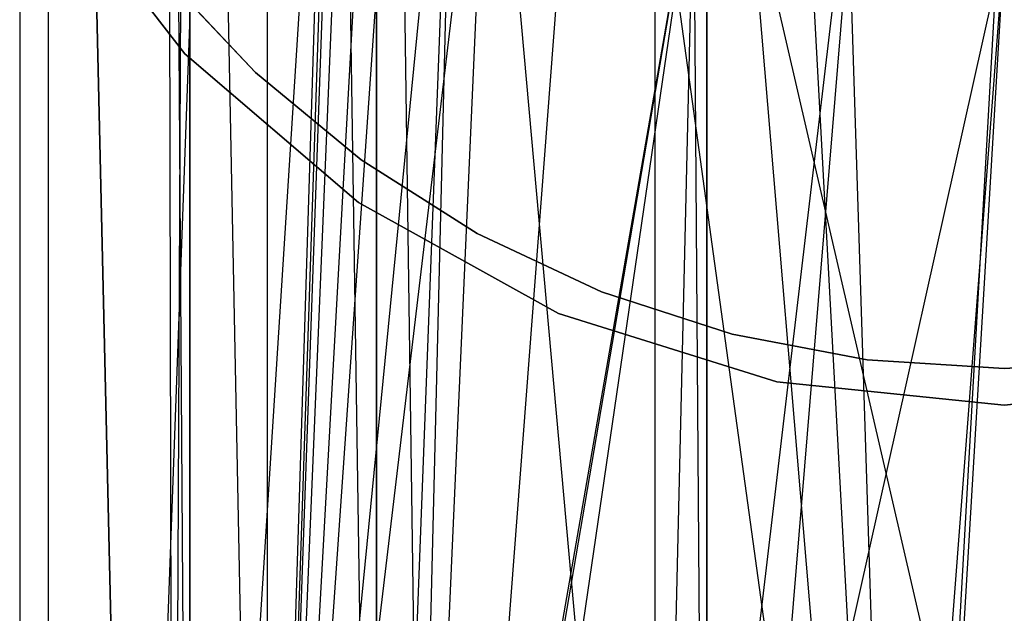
# Model space of a CAD drawing. Extents: x 0.03 to 4.74, y -5.92 to 1.99.
# Tile 5 of 21: x 1.85 to 2.39, y -0.72 to -0.4. Entities that reach past the tile are written whole.
import ezdxf

# ---------------------------------------------------------------- set-up
doc = ezdxf.new("R2010")
doc.units = 0
doc.header["$MEASUREMENT"] = 0
doc.layers.get('0').update_dxf_attribs({"color": 13, "linetype": 'CONTINUOUS'})

# ---------------------------------------------------------------- blocks, each defined once
blk = doc.blocks.new('TESSA-LED_STL')
at = {"color": 0}
for p, q in [((1.85433, 0.74803, 38.38657), (1.85433, -1.25984, 38.38649)), ((1.85433, 0.74803, 38.38657), (1.85433, -1.25984, 38.38649)), ((1.86977, 0.74803, 38.51377), (1.91532, -1.24661, 38.63377)), ((1.86977, 0.74803, 38.51377), (1.91532, -1.24661, 38.63377)), ((1.86977, 0.74803, 38.51377), (1.86977, -1.25633, 38.51377)), ((1.86977, 0.74803, 38.51377), (1.86977, -1.25633, 38.51377)), ((1.86977, 0.74803, 38.25937), (1.86977, -1.25633, 38.25937)), ((1.86977, 0.74803, 38.25937), (1.86977, -1.25633, 38.25937)), ((1.86977, 0.74803, 38.25937), (1.91521, -1.24663, 38.13956)), ((1.86977, 0.74803, 38.25937), (1.91521, -1.24663, 38.13956)), ((1.988, 0.74803, 38.03412), (1.91521, -1.24663, 38.13956)), ((1.988, 0.74803, 38.03412), (1.91521, -1.24663, 38.13956)), ((1.988, 0.74803, 38.73902), (1.91532, -1.24661, 38.63377)), ((1.988, 0.74803, 38.73902), (1.91532, -1.24661, 38.63377)), ((1.988, 0.74803, 38.73902), (1.988, -1.23301, 38.73902)), ((1.988, 0.74803, 38.73902), (1.988, -1.23301, 38.73902)), ((1.988, 0.74803, 38.03412), (1.988, -1.23301, 38.03412)), ((1.988, 0.74803, 38.03412), (1.988, -1.23301, 38.03412)), ((1.93307, 0.66929, 38.38657), (1.93706, -1.32254, 38.44654)), ((1.93307, 0.66929, 38.38657), (1.93706, -1.32254, 38.44654)), ((1.93307, 0.66929, 38.38657), (1.94624, -1.32072, 38.49497)), ((1.93307, 0.66929, 38.38657), (1.94624, -1.32072, 38.49497)), ((1.93706, -1.32254, 38.44654), (1.94623, 0.66929, 38.27822)), ((1.93706, -1.32254, 38.44654), (1.94623, 0.66929, 38.27822)), ((1.94623, 0.66929, 38.49492), (1.94624, -1.32072, 38.49497)), ((1.94623, 0.66929, 38.49492), (1.94624, -1.32072, 38.49497)), ((1.94623, -1.32073, 38.27822), (1.94623, 0.66929, 38.27822)), ((1.94623, -1.32073, 38.27822), (1.94623, 0.66929, 38.27822)), ((1.98491, -1.31348, 38.1762), (1.94623, 0.66929, 38.27822)), ((1.98491, -1.31348, 38.1762), (1.94623, 0.66929, 38.27822)), ((1.98491, -1.31348, 38.1762), (2.04693, 0.66929, 38.08634)), ((1.98491, -1.31348, 38.1762), (2.04693, 0.66929, 38.08634)), ((2.04693, 0.66929, 38.08634), (2.07489, -1.29928, 38.05746)), ((2.04695, -1.3033, 38.08632), (2.04693, 0.66929, 38.08634)), ((2.04695, -1.3033, 38.08632), (2.04693, 0.66929, 38.08634)), ((2.04693, 0.66929, 38.08634), (2.07489, -1.29928, 38.05746)), ((2.07489, -1.29928, 38.05746), (2.22528, 0.66929, 37.96323)), ((2.07489, -1.29928, 38.05746), (2.22528, 0.66929, 37.96323)), ((2.22528, 0.66929, 37.96323), (2.33102, -1.27867, 37.93714)), ((2.22528, -1.28366, 37.96323), (2.22528, 0.66929, 37.96323)), ((2.22528, -1.28366, 37.96323), (2.22528, 0.66929, 37.96323)), ((2.22528, 0.66929, 37.96323), (2.33102, -1.27867, 37.93714)), ((2.33102, -1.27867, 37.93714), (2.4404, 0.66929, 37.93711)), ((2.33102, -1.27867, 37.93714), (2.4404, 0.66929, 37.93711)), ((2.03253, 0.02711, 37.98949), (1.988, -1.23301, 38.03412)), ((2.03253, 0.02711, 37.98949), (1.988, -1.23301, 38.03412)), ((2.02754, -0.0435, 38.66336), (1.94624, -1.32072, 38.49497)), ((2.02754, -0.0435, 38.66336), (1.94624, -1.32072, 38.49497)), ((2.02754, -0.0435, 38.66336), (1.98511, -1.31345, 38.59731)), ((2.02754, -0.0435, 38.66336), (1.98511, -1.31345, 38.59731)), ((2.02754, -0.0435, 38.77914), (1.988, -1.23301, 38.73902)), ((2.02754, -0.0435, 38.77914), (1.988, -1.23301, 38.73902)), ((2.04693, -1.3033, 38.6868), (2.02754, -0.0435, 38.66336)), ((2.04693, -1.3033, 38.6868), (2.02754, -0.0435, 38.66336)), ((1.988, -1.23301, 38.03412), (2.03686, -0.06142, 37.98568)), ((1.988, -1.23301, 38.03412), (2.03686, -0.06142, 37.98568)), ((2.04693, -0.12417, 38.6868), (2.04693, -1.3033, 38.6868)), ((2.04693, -0.12417, 38.6868), (2.04693, -1.3033, 38.6868)), ((2.04895, -0.12954, 38.79767), (1.988, -1.23301, 38.73902)), ((2.04895, -0.12954, 38.79767), (1.988, -1.23301, 38.73902)), ((2.06336, -0.14686, 37.96407), (1.988, -1.23301, 38.03412)), ((2.06336, -0.14686, 37.96407), (1.988, -1.23301, 38.03412)), ((2.08879, -0.20503, 38.82732), (1.988, -1.23301, 38.73902)), ((2.08879, -0.20503, 38.82732), (1.988, -1.23301, 38.73902)), ((2.08879, -0.20503, 38.72827), (2.04693, -1.3033, 38.6868)), ((2.08879, -0.20503, 38.72827), (2.04693, -1.3033, 38.6868)), ((2.08879, -0.20503, 38.82732), (2.06417, -1.22127, 38.80968)), ((2.08879, -0.20503, 38.82732), (2.06417, -1.22127, 38.80968)), ((2.10871, -0.22081, 37.93303), (1.988, -1.23301, 38.03412)), ((2.10871, -0.22081, 37.93303), (1.988, -1.23301, 38.03412)), ((2.06417, -1.22127, 37.96345), (2.10871, -0.22081, 37.93303)), ((2.06417, -1.22127, 37.96345), (2.10871, -0.22081, 37.93303)), ((2.19736, -1.2068, 37.88961), (2.10871, -0.22081, 37.93303)), ((2.19736, -1.2068, 37.88961), (2.10871, -0.22081, 37.93303)), ((2.32147, -1.20015, 37.85899), (2.19736, -0.30005, 37.88961)), ((2.32147, -1.20015, 37.85899), (2.19736, -0.30005, 37.88961)), ((2.19736, -1.2068, 37.88961), (2.19736, -0.30005, 37.88961)), ((2.19736, -1.2068, 37.88961), (2.19736, -0.30005, 37.88961)), ((1.94353, -0.42043, 0.43308), (1.86795, -0.32279, 0.43308)), ((1.86795, -0.32279, 0.35434), (1.94353, -0.42043, 0.35434)), ((1.94353, -0.42043, 0.43308), (1.86795, -0.32279, 0.43308)), ((1.86795, -0.32279, 0.35434), (1.94353, -0.42043, 0.35434)), ((2.2181, -0.31958, 38.80711), (2.04693, -1.3033, 38.6868)), ((2.2181, -0.31958, 38.80711), (2.04693, -1.3033, 38.6868)), ((2.2181, -0.31958, 38.8909), (2.06417, -1.22127, 38.80968)), ((2.2181, -0.31958, 38.8909), (2.06417, -1.22127, 38.80968)), ((2.2181, -0.31958, 38.80711), (2.07489, -1.29928, 38.71567)), ((2.2181, -0.31958, 38.80711), (2.07489, -1.29928, 38.71567)), ((2.2181, -0.31958, 38.8909), (2.19736, -1.2068, 38.88353)), ((2.2181, -0.31958, 38.8909), (2.19736, -1.2068, 38.88353)), ((2.2181, -0.31958, 38.80711), (2.22528, -1.28366, 38.8099)), ((2.2181, -0.31958, 38.80711), (2.22528, -1.28366, 38.8099)), ((2.22528, -0.32325, 38.8099), (2.22528, -1.28366, 38.8099)), ((2.22528, -0.32325, 38.8099), (2.22528, -1.28366, 38.8099)), ((2.44989, -1.20014, 37.85895), (2.24803, -0.32644, 37.87324)), ((2.44989, -1.20014, 37.85895), (2.24803, -0.32644, 37.87324)), ((2.32147, -1.20015, 37.85899), (2.24803, -0.32644, 37.87324)), ((2.32147, -1.20015, 37.85899), (2.24803, -0.32644, 37.87324)), ((2.29827, -0.35014, 38.9108), (2.19736, -1.2068, 38.88353)), ((2.29827, -0.35014, 38.9108), (2.19736, -1.2068, 38.88353)), ((2.30198, -0.35105, 38.83149), (2.22528, -1.28366, 38.8099)), ((2.30198, -0.35105, 38.83149), (2.22528, -1.28366, 38.8099)), ((2.30198, -0.35105, 38.83149), (2.33138, -1.27866, 38.83604)), ((2.30198, -0.35105, 38.83149), (2.33138, -1.27866, 38.83604)), ((2.38583, -0.36092, 38.91807), (2.19736, -1.2068, 38.88353)), ((2.38583, -0.36092, 38.91807), (2.19736, -1.2068, 38.88353)), ((2.38583, -0.36092, 38.91807), (2.32162, -1.20015, 38.91417)), ((2.38583, -0.36092, 38.91807), (2.32162, -1.20015, 38.91417)), ((2.38583, -0.36092, 38.83933), (2.33138, -1.27866, 38.83604)), ((2.38583, -0.36092, 38.83933), (2.33138, -1.27866, 38.83604)), ((1.98157, -0.43049, 1.18184), (1.9308, -0.37643, 1.18184)), ((1.9308, -0.37643, 0.00074), (1.98157, -0.43049, 0.00074)), ((1.98157, -0.43049, 1.18184), (1.9308, -0.37643, 1.18184)), ((1.9308, -0.37643, 0.00074), (1.98157, -0.43049, 0.00074)), ((2.03722, -0.50086, 0.43308), (1.94353, -0.42043, 0.43308)), ((1.94353, -0.42043, 0.35434), (2.03722, -0.50086, 0.35434)), ((1.94353, -0.42043, 0.43308), (1.94353, -0.42043, 0.35434)), ((1.94353, -0.42043, 0.43308), (1.94353, -0.42043, 0.35434)), ((2.03722, -0.50086, 0.43308), (1.94353, -0.42043, 0.43308)), ((1.94353, -0.42043, 0.35434), (2.03722, -0.50086, 0.35434)), ((2.03871, -0.47777, 1.18184), (1.98157, -0.43049, 1.18184)), ((1.98157, -0.43049, 1.18184), (1.98157, -0.43049, 0.00074)), ((1.98157, -0.43049, 0.00074), (2.03871, -0.47777, 0.00074)), ((1.98157, -0.43049, 1.18184), (1.98157, -0.43049, 0.00074)), ((2.03871, -0.47777, 1.18184), (1.98157, -0.43049, 1.18184)), ((1.98157, -0.43049, 0.00074), (2.03871, -0.47777, 0.00074)), ((2.10133, -0.5175, 1.18184), (2.03871, -0.47777, 1.18184)), ((2.03871, -0.47777, 1.18184), (2.03871, -0.47777, 0.00074)), ((2.03871, -0.47777, 0.00074), (2.10133, -0.5175, 0.00074)), ((2.03871, -0.47777, 1.18184), (2.03871, -0.47777, 0.00074)), ((2.10133, -0.5175, 1.18184), (2.03871, -0.47777, 1.18184)), ((2.03871, -0.47777, 0.00074), (2.10133, -0.5175, 0.00074)), ((2.14518, -0.56078, 0.43308), (2.03722, -0.50086, 0.43308)), ((2.03722, -0.50086, 0.35434), (2.14518, -0.56078, 0.35434)), ((2.03722, -0.50086, 0.43308), (2.03722, -0.50086, 0.35434)), ((2.03722, -0.50086, 0.43308), (2.03722, -0.50086, 0.35434)), ((2.14518, -0.56078, 0.43308), (2.03722, -0.50086, 0.43308)), ((2.03722, -0.50086, 0.35434), (2.14518, -0.56078, 0.35434)), ((2.16843, -0.54908, 1.18184), (2.10133, -0.5175, 1.18184)), ((2.10133, -0.5175, 1.18184), (2.10133, -0.5175, 0.00074)), ((2.10133, -0.5175, 0.00074), (2.16843, -0.54908, 0.00074)), ((2.10133, -0.5175, 1.18184), (2.10133, -0.5175, 0.00074)), ((2.16843, -0.54908, 1.18184), (2.10133, -0.5175, 1.18184)), ((2.10133, -0.5175, 0.00074), (2.16843, -0.54908, 0.00074)), ((2.23896, -0.572, 1.18184), (2.16843, -0.54908, 1.18184)), ((2.16843, -0.54908, 1.18184), (2.16843, -0.54908, 0.00074)), ((2.16843, -0.54908, 0.00074), (2.23896, -0.572, 0.00074)), ((2.16843, -0.54908, 1.18184), (2.16843, -0.54908, 0.00074)), ((2.23896, -0.572, 1.18184), (2.16843, -0.54908, 1.18184)), ((2.16843, -0.54908, 0.00074), (2.23896, -0.572, 0.00074)), ((2.26299, -0.59774, 0.43308), (2.14518, -0.56078, 0.43308)), ((2.14518, -0.56078, 0.35434), (2.26299, -0.59774, 0.35434)), ((2.14518, -0.56078, 0.43308), (2.14518, -0.56078, 0.35434)), ((2.14518, -0.56078, 0.43308), (2.14518, -0.56078, 0.35434)), ((2.26299, -0.59774, 0.43308), (2.14518, -0.56078, 0.43308)), ((2.14518, -0.56078, 0.35434), (2.26299, -0.59774, 0.35434)), ((2.31181, -0.58589, 1.18184), (2.23896, -0.572, 1.18184)), ((2.23896, -0.572, 1.18184), (2.23896, -0.572, 0.00074)), ((2.23896, -0.572, 0.00074), (2.31181, -0.58589, 0.00074)), ((2.23896, -0.572, 1.18184), (2.23896, -0.572, 0.00074)), ((2.31181, -0.58589, 1.18184), (2.23896, -0.572, 1.18184)), ((2.23896, -0.572, 0.00074), (2.31181, -0.58589, 0.00074)), ((2.38583, -0.59055, 1.18184), (2.31181, -0.58589, 1.18184)), ((2.31181, -0.58589, 1.18184), (2.31181, -0.58589, 0.00074)), ((2.31181, -0.58589, 0.00074), (2.38583, -0.59055, 0.00074)), ((2.31181, -0.58589, 1.18184), (2.31181, -0.58589, 0.00074)), ((2.38583, -0.59055, 1.18184), (2.31181, -0.58589, 1.18184)), ((2.31181, -0.58589, 0.00074), (2.38583, -0.59055, 0.00074)), ((2.45984, -0.58589, 1.18184), (2.38583, -0.59055, 1.18184)), ((2.38583, -0.59055, 0.00074), (2.45984, -0.58589, 0.00074)), ((2.45984, -0.58589, 1.18184), (2.38583, -0.59055, 1.18184)), ((2.38583, -0.59055, 0.00074), (2.45984, -0.58589, 0.00074)), ((2.38583, -0.59055, 1.18184), (2.38583, -0.59055, 0.00074)), ((2.38583, -0.59055, 1.18184), (2.38583, -0.59055, 0.00074)), ((2.38583, -0.61024, 0.43308), (2.26299, -0.59774, 0.43308)), ((2.26299, -0.59774, 0.35434), (2.38583, -0.61024, 0.35434)), ((2.26299, -0.59774, 0.43308), (2.26299, -0.59774, 0.35434)), ((2.26299, -0.59774, 0.43308), (2.26299, -0.59774, 0.35434)), ((2.38583, -0.61024, 0.43308), (2.26299, -0.59774, 0.43308)), ((2.26299, -0.59774, 0.35434), (2.38583, -0.61024, 0.35434)), ((2.50867, -0.59774, 0.43308), (2.38583, -0.61024, 0.43308)), ((2.38583, -0.61024, 0.35434), (2.50867, -0.59774, 0.35434)), ((2.50867, -0.59774, 0.43308), (2.38583, -0.61024, 0.43308)), ((2.38583, -0.61024, 0.35434), (2.50867, -0.59774, 0.35434)), ((2.38583, -0.61024, 0.35434), (2.38583, -0.61024, 0.43308)), ((2.38583, -0.61024, 0.35434), (2.38583, -0.61024, 0.43308))]:
    blk.add_line(p, q, dxfattribs=at)

msp = doc.modelspace()

# ---------------------------------------------------------------- block references
at = {"color": 0}
msp.add_blockref('TESSA-LED_STL', (0, 0), dxfattribs=at)

doc.saveas('drawing.dxf')
